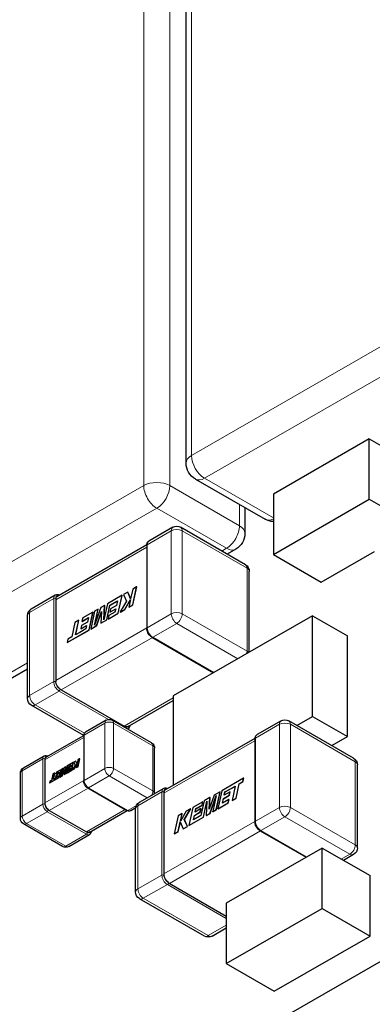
# Model space of a CAD drawing. Header units: millimetres. Extents: x 4 to 585, y 130 to 416.
# Tile 82 of 100: x 464.78 to 470.5, y 186.21 to 202.2. Entities that reach past the tile are written whole.
import ezdxf

# ---------------------------------------------------------------- set-up
doc = ezdxf.new("R2010")
doc.units = ezdxf.units.MM
doc.header["$LTSCALE"] = 0.75
doc.layers.add('Visible', color=7, linetype='Continuous', lineweight=25)
doc.layers.add('Visible Narrow', color=7, linetype='Continuous', lineweight=13)

msp = doc.modelspace()

# ---------------------------------------------------------------- linework, layer by layer
at = {"layer": 'Visible', "extrusion": (-0.707107, 0.407196, 0.578093)}
for p, q in [((457.114, 179.127, -9.635), (526.41, 219.032, 47.018)), ((467.478, 195.003, -4.397), (467.478, 216.423, -19.485)), ((470.45, 195.396, -2.788), (468.895, 194.5, -4.06)), ((470.45, 194.415, -2.097), (470.45, 195.396, -2.788)), ((470.45, 195.396, -2.788), (471.228, 194.948, -3.424)), ((467.628, 194.743, -4.397), (468.759, 194.092, -5.322)), ((468.895, 194.5, -4.06), (468.895, 193.519, -3.369)), ((468.895, 193.519, -3.369), (470.45, 194.415, -2.097)), ((470.45, 194.415, -2.097), (470.867, 194.175, -2.438)), ((468.433, 194.279, -6.22), (468.433, 193.863, -5.927)), ((467.263, 193.959, -4.632), (466.873, 193.734, -4.95)), ((468.441, 193.352, -5.493), (467.387, 193.959, -4.632)), ((465.38, 192.838, -6.184), (466.84, 193.679, -4.99)), ((466.84, 193.667, -4.892), (466.84, 192.318, -3.942)), ((468.283, 193.603, -5.927), (468.144, 193.523, -6.041)), ((468.895, 193.519, -3.369), (469.672, 193.071, -4.005)), ((469.672, 193.071, -4.005), (470.537, 193.569, -3.298)), ((468.504, 191.932, -4.569), (468.504, 193.244, -5.493)), ((464.964, 192.635, -6.511), (465.354, 192.86, -6.192)), ((466.437, 192.855, -4.835), (466.2, 192.718, -5.029)), ((466.374, 192.564, -4.707), (466.437, 192.855, -4.835)), ((466.375, 192.563, -4.708), (466.439, 192.854, -4.836)), ((466.439, 192.854, -4.836), (466.437, 192.855, -4.835)), ((466.529, 192.908, -4.76), (466.462, 192.869, -4.814)), ((466.462, 192.869, -4.814), (466.512, 192.759, -4.676)), ((466.531, 192.907, -4.761), (466.529, 192.908, -4.76)), ((466.577, 192.797, -4.623), (466.529, 192.908, -4.76)), ((466.578, 192.799, -4.627), (466.531, 192.907, -4.761)), ((466.612, 192.955, -4.692), (466.577, 192.797, -4.623)), ((466.611, 192.7, -4.513), (466.674, 192.992, -4.641)), ((466.674, 192.992, -4.641), (466.612, 192.955, -4.692)), ((466.612, 192.699, -4.514), (466.676, 192.991, -4.642)), ((466.676, 192.991, -4.642), (466.674, 192.992, -4.641)), ((465.361, 192.785, -6.106), (465.361, 191.472, -5.181)), ((466.154, 192.692, -5.066), (466.096, 192.658, -5.114)), ((466.2, 192.718, -5.029), (466.143, 192.459, -4.915)), ((466.143, 192.459, -4.915), (466.154, 192.692, -5.066)), ((466.145, 192.467, -4.922), (466.156, 192.691, -5.067)), ((466.156, 192.691, -5.067), (466.154, 192.692, -5.066)), ((466.189, 192.457, -4.858), (466.24, 192.693, -4.962)), ((466.19, 192.456, -4.859), (466.242, 192.692, -4.963)), ((466.24, 192.693, -4.962), (466.363, 192.764, -4.862)), ((466.242, 192.692, -4.963), (466.24, 192.693, -4.962)), ((466.242, 192.692, -4.963), (466.362, 192.762, -4.864)), ((466.347, 192.691, -4.83), (466.252, 192.637, -4.907)), ((466.363, 192.764, -4.862), (466.347, 192.691, -4.83)), ((466.512, 192.759, -4.676), (466.409, 192.584, -4.678)), ((466.481, 192.625, -4.619), (466.575, 192.788, -4.619)), ((466.483, 192.625, -4.62), (466.574, 192.783, -4.62)), ((466.575, 192.788, -4.619), (466.548, 192.664, -4.564)), ((466.548, 192.664, -4.564), (466.611, 192.7, -4.513)), ((466.55, 192.663, -4.566), (466.612, 192.699, -4.514)), ((466.612, 192.699, -4.514), (466.611, 192.7, -4.513)), ((464.902, 191.178, -5.56), (464.902, 192.527, -6.511)), ((465.965, 192.583, -5.22), (465.799, 192.487, -5.357)), ((465.902, 192.292, -5.093), (465.965, 192.583, -5.22)), ((465.903, 192.291, -5.094), (465.967, 192.583, -5.222)), ((465.992, 192.599, -5.199), (465.929, 192.307, -5.071)), ((465.967, 192.583, -5.222), (465.965, 192.583, -5.22)), ((466.096, 192.658, -5.114), (465.991, 192.37, -5.039)), ((465.991, 192.37, -5.039), (466.048, 192.631, -5.153)), ((466.048, 192.631, -5.153), (465.992, 192.599, -5.199)), ((465.995, 192.381, -5.045), (466.049, 192.63, -5.154)), ((466.025, 192.363, -4.992), (466.105, 192.591, -5.055)), ((466.027, 192.362, -4.993), (466.105, 192.585, -5.054)), ((466.049, 192.63, -5.154), (466.048, 192.631, -5.153)), ((466.105, 192.591, -5.055), (466.095, 192.403, -4.935)), ((466.211, 192.47, -4.84), (466.374, 192.564, -4.707)), ((466.223, 192.525, -4.864), (466.211, 192.47, -4.84)), ((466.212, 192.469, -4.841), (466.375, 192.563, -4.708)), ((466.323, 192.583, -4.782), (466.223, 192.525, -4.864)), ((466.241, 192.583, -4.883), (466.335, 192.637, -4.806)), ((466.252, 192.637, -4.907), (466.241, 192.583, -4.883)), ((466.242, 192.582, -4.885), (466.241, 192.583, -4.883)), ((466.242, 192.582, -4.885), (466.335, 192.636, -4.809)), ((466.335, 192.637, -4.806), (466.323, 192.583, -4.782)), ((466.375, 192.563, -4.708), (466.374, 192.564, -4.707)), ((466.409, 192.584, -4.678), (466.481, 192.625, -4.619)), ((466.41, 192.583, -4.68), (466.409, 192.584, -4.678)), ((466.41, 192.583, -4.68), (466.483, 192.625, -4.62)), ((466.483, 192.625, -4.62), (466.481, 192.625, -4.619)), ((466.55, 192.663, -4.566), (466.548, 192.664, -4.564)), ((469.532, 192.524, -2.408), (467.27, 191.221, -4.257)), ((469.532, 190.889, -1.256), (469.532, 192.524, -2.408)), ((469.532, 192.524, -2.408), (470.098, 192.199, -2.87)), ((465.672, 192.414, -5.461), (465.62, 192.179, -5.357)), ((465.734, 192.45, -5.409), (465.672, 192.414, -5.461)), ((465.683, 192.215, -5.306), (465.734, 192.45, -5.409)), ((465.685, 192.216, -5.308), (465.736, 192.45, -5.41)), ((465.736, 192.45, -5.41), (465.734, 192.45, -5.409)), ((465.769, 192.311, -5.269), (465.863, 192.366, -5.192)), ((465.78, 192.365, -5.293), (465.769, 192.311, -5.269)), ((465.875, 192.419, -5.216), (465.78, 192.365, -5.293)), ((465.787, 192.432, -5.332), (465.891, 192.492, -5.247)), ((465.799, 192.487, -5.357), (465.787, 192.432, -5.332)), ((465.788, 192.431, -5.333), (465.787, 192.432, -5.332)), ((465.788, 192.431, -5.333), (465.89, 192.49, -5.25)), ((465.863, 192.366, -5.192), (465.851, 192.311, -5.168)), ((465.891, 192.492, -5.247), (465.875, 192.419, -5.216)), ((466.095, 192.403, -4.935), (466.189, 192.457, -4.858)), ((466.096, 192.402, -4.936), (466.095, 192.403, -4.935)), ((466.096, 192.402, -4.936), (466.19, 192.456, -4.859)), ((466.19, 192.456, -4.859), (466.189, 192.457, -4.858)), ((466.212, 192.469, -4.841), (466.211, 192.47, -4.84)), ((465.548, 192.088, -5.382), (465.902, 192.292, -5.093)), ((465.549, 192.087, -5.383), (465.903, 192.291, -5.094)), ((465.75, 192.253, -5.251), (465.683, 192.215, -5.306)), ((465.851, 192.311, -5.168), (465.75, 192.253, -5.251)), ((465.77, 192.31, -5.27), (465.769, 192.311, -5.269)), ((465.77, 192.31, -5.27), (465.863, 192.364, -5.194)), ((465.903, 192.291, -5.094), (465.902, 192.292, -5.093)), ((465.929, 192.307, -5.071), (466.025, 192.363, -4.992)), ((465.93, 192.306, -5.072), (465.929, 192.307, -5.071)), ((465.93, 192.306, -5.072), (466.027, 192.362, -4.993)), ((466.027, 192.362, -4.993), (466.025, 192.363, -4.992)), ((465.56, 192.144, -5.407), (465.548, 192.088, -5.382)), ((465.549, 192.087, -5.383), (465.548, 192.088, -5.382)), ((465.62, 192.179, -5.357), (465.56, 192.144, -5.407)), ((466.923, 192.174, -3.942), (467.923, 191.598, -4.76)), ((470.098, 190.564, -1.718), (470.098, 192.199, -2.87)), ((464.902, 191.656, -8.691), (463.496, 190.847, -9.84)), ((465.449, 191.319, -5.182), (466.471, 190.73, -6.017)), ((466.526, 190.721, -6.095), (467.27, 191.149, -5.488)), ((467.27, 191.221, -4.257), (467.27, 189.773, -3.237)), ((465.816, 190.58, -6.256), (464.964, 191.07, -5.56)), ((466.18, 190.826, -4.843), (465.844, 190.632, -5.118)), ((466.916, 190.459, -5.363), (466.28, 190.826, -4.843)), ((469.019, 190.817, -0.27), (468.629, 190.593, -0.589)), ((470.197, 190.211, -1.132), (469.144, 190.817, -0.27)), ((469.275, 190.741, -1.466), (469.532, 190.889, -1.256)), ((469.532, 190.889, -1.256), (470.098, 190.564, -1.718)), ((466.526, 190.684, -6.109), (466.532, 190.688, -6.103)), ((465.2, 190.224, -5.658), (465.816, 190.579, -5.154)), ((465.816, 190.576, -5.074), (465.816, 189.84, -4.556)), ((467.136, 189.696, -1.823), (468.597, 190.537, -0.629)), ((468.596, 190.526, -0.531), (468.596, 189.177, 0.42)), ((469.841, 190.416, -1.928), (470.098, 190.564, -1.718)), ((466.966, 189.637, -4.845), (466.966, 190.372, -5.363)), ((464.837, 190.052, -5.942), (465.173, 190.246, -5.666)), ((465.185, 190.183, -5.595), (465.185, 189.483, -5.102)), ((465.646, 190.14, -4.995), (465.544, 190.081, -5.079)), ((465.619, 190.014, -4.94), (465.646, 190.14, -4.995)), ((465.62, 190.013, -4.941), (465.648, 190.139, -4.997)), ((465.648, 190.139, -4.997), (465.646, 190.14, -4.995)), ((465.686, 190.163, -4.963), (465.657, 190.146, -4.987)), ((465.657, 190.146, -4.987), (465.678, 190.099, -4.927)), ((465.687, 190.162, -4.964), (465.686, 190.163, -4.963)), ((465.707, 190.115, -4.904), (465.686, 190.163, -4.963)), ((465.707, 190.116, -4.908), (465.687, 190.162, -4.964)), ((465.722, 190.183, -4.934), (465.707, 190.115, -4.904)), ((465.721, 190.073, -4.857), (465.749, 190.199, -4.912)), ((465.749, 190.199, -4.912), (465.722, 190.183, -4.934)), ((465.723, 190.072, -4.858), (465.75, 190.198, -4.913)), ((465.75, 190.198, -4.913), (465.749, 190.199, -4.912)), ((465.365, 189.957, -5.21), (465.41, 189.983, -5.174)), ((465.371, 189.981, -5.221), (465.365, 189.957, -5.21)), ((465.367, 189.956, -5.212), (465.41, 189.981, -5.176)), ((465.443, 190.023, -5.162), (465.371, 189.981, -5.221)), ((465.41, 189.983, -5.174), (465.403, 189.952, -5.16)), ((465.415, 189.897, -5.107), (465.443, 190.023, -5.162)), ((465.417, 189.896, -5.108), (465.444, 190.022, -5.163)), ((465.454, 190.029, -5.153), (465.427, 189.903, -5.098)), ((465.444, 190.022, -5.163), (465.443, 190.023, -5.162)), ((465.499, 190.055, -5.116), (465.454, 189.93, -5.084)), ((465.478, 190.043, -5.133), (465.454, 190.029, -5.153)), ((465.454, 189.93, -5.084), (465.478, 190.043, -5.133)), ((465.458, 189.941, -5.09), (465.48, 190.042, -5.134)), ((465.468, 189.927, -5.063), (465.503, 190.026, -5.091)), ((465.47, 189.926, -5.065), (465.503, 190.02, -5.09)), ((465.48, 190.042, -5.134), (465.478, 190.043, -5.133)), ((465.503, 190.026, -5.091), (465.498, 189.945, -5.039)), ((465.498, 189.945, -5.039), (465.539, 189.968, -5.006)), ((465.524, 190.069, -5.095), (465.499, 190.055, -5.116)), ((465.5, 189.944, -5.04), (465.54, 189.967, -5.007)), ((465.544, 190.081, -5.079), (465.519, 189.969, -5.03)), ((465.519, 189.969, -5.03), (465.524, 190.069, -5.095)), ((465.521, 189.977, -5.037), (465.526, 190.069, -5.097)), ((465.526, 190.069, -5.097), (465.524, 190.069, -5.095)), ((465.539, 189.968, -5.006), (465.561, 190.07, -5.05)), ((465.54, 189.967, -5.007), (465.539, 189.968, -5.006)), ((465.54, 189.967, -5.007), (465.563, 190.069, -5.051)), ((465.549, 189.973, -4.998), (465.619, 190.014, -4.94)), ((465.554, 189.997, -5.008), (465.549, 189.973, -4.998)), ((465.55, 189.973, -4.999), (465.549, 189.973, -4.998)), ((465.55, 189.973, -4.999), (465.62, 190.013, -4.941)), ((465.597, 190.022, -4.973), (465.554, 189.997, -5.008)), ((465.561, 190.07, -5.05), (465.614, 190.1, -5.007)), ((465.563, 190.069, -5.051), (465.561, 190.07, -5.05)), ((465.561, 190.022, -5.017), (465.602, 190.046, -4.983)), ((465.566, 190.046, -5.027), (465.561, 190.022, -5.017)), ((465.563, 190.021, -5.018), (465.561, 190.022, -5.017)), ((465.563, 190.069, -5.051), (465.614, 190.098, -5.01)), ((465.563, 190.021, -5.018), (465.602, 190.044, -4.986)), ((465.607, 190.069, -4.993), (465.566, 190.046, -5.027)), ((465.602, 190.046, -4.983), (465.597, 190.022, -4.973)), ((465.614, 190.1, -5.007), (465.607, 190.069, -4.993)), ((465.62, 190.013, -4.941), (465.619, 190.014, -4.94)), ((465.678, 190.099, -4.927), (465.634, 190.023, -4.928)), ((465.634, 190.023, -4.928), (465.665, 190.041, -4.902)), ((465.635, 190.022, -4.929), (465.634, 190.023, -4.928)), ((465.635, 190.022, -4.929), (465.667, 190.04, -4.904)), ((465.665, 190.041, -4.902), (465.706, 190.111, -4.902)), ((465.667, 190.04, -4.904), (465.665, 190.041, -4.902)), ((465.667, 190.04, -4.904), (465.705, 190.106, -4.904)), ((465.706, 190.111, -4.902), (465.694, 190.057, -4.879)), ((465.694, 190.057, -4.879), (465.721, 190.073, -4.857)), ((465.696, 190.056, -4.88), (465.694, 190.057, -4.879)), ((465.696, 190.056, -4.88), (465.723, 190.072, -4.858)), ((465.723, 190.072, -4.858), (465.721, 190.073, -4.857)), ((470.26, 188.753, -0.182), (470.26, 190.102, -1.132)), ((464.787, 189.229, -5.423), (464.787, 189.965, -5.942)), ((465.262, 189.809, -5.232), (465.415, 189.897, -5.107)), ((465.267, 189.833, -5.243), (465.262, 189.809, -5.232)), ((465.264, 189.808, -5.233), (465.262, 189.809, -5.232)), ((465.264, 189.808, -5.233), (465.417, 189.896, -5.108)), ((465.294, 189.848, -5.221), (465.267, 189.833, -5.243)), ((465.316, 189.949, -5.266), (465.294, 189.848, -5.221)), ((465.343, 189.965, -5.244), (465.316, 189.949, -5.266)), ((465.321, 189.863, -5.199), (465.343, 189.965, -5.244)), ((465.35, 189.88, -5.175), (465.321, 189.863, -5.199)), ((465.323, 189.865, -5.201), (465.344, 189.964, -5.245)), ((465.344, 189.964, -5.245), (465.343, 189.965, -5.244)), ((465.393, 189.905, -5.14), (465.35, 189.88, -5.175)), ((465.358, 189.905, -5.183), (465.398, 189.928, -5.15)), ((465.363, 189.928, -5.193), (465.358, 189.905, -5.183)), ((465.359, 189.904, -5.184), (465.358, 189.905, -5.183)), ((465.359, 189.904, -5.184), (465.398, 189.927, -5.152)), ((465.403, 189.952, -5.16), (465.363, 189.928, -5.193)), ((465.367, 189.956, -5.212), (465.365, 189.957, -5.21)), ((465.398, 189.928, -5.15), (465.393, 189.905, -5.14)), ((465.417, 189.896, -5.108), (465.415, 189.897, -5.107)), ((465.427, 189.903, -5.098), (465.468, 189.927, -5.063)), ((465.428, 189.902, -5.099), (465.427, 189.903, -5.098)), ((465.428, 189.902, -5.099), (465.47, 189.926, -5.065)), ((465.47, 189.926, -5.065), (465.468, 189.927, -5.063)), ((465.5, 189.944, -5.04), (465.498, 189.945, -5.039)), ((468.412, 189.885, -0.327), (468.058, 189.681, -0.617)), ((468.339, 189.794, -0.352), (468.4, 189.829, -0.303)), ((468.341, 189.793, -0.353), (468.401, 189.828, -0.304)), ((468.4, 189.829, -0.303), (468.412, 189.885, -0.327)), ((468.401, 189.828, -0.304), (468.4, 189.829, -0.303)), ((468.401, 189.828, -0.304), (468.413, 189.884, -0.328)), ((468.413, 189.884, -0.328), (468.412, 189.885, -0.327)), ((465.881, 189.726, -4.556), (466.518, 189.36, -5.077)), ((466.721, 189.494, -2.149), (467.111, 189.718, -1.831)), ((468.031, 189.666, -0.638), (467.934, 189.61, -0.718)), ((467.968, 189.374, -0.511), (468.031, 189.666, -0.638)), ((467.969, 189.373, -0.512), (468.033, 189.665, -0.64)), ((468.058, 189.681, -0.617), (467.994, 189.389, -0.489)), ((468.033, 189.665, -0.64), (468.031, 189.666, -0.638)), ((468.191, 189.662, -0.44), (468.096, 189.607, -0.518)), ((468.096, 189.607, -0.518), (468.108, 189.661, -0.541)), ((468.098, 189.608, -0.52), (468.11, 189.661, -0.542)), ((468.108, 189.661, -0.541), (468.209, 189.719, -0.458)), ((468.11, 189.661, -0.542), (468.108, 189.661, -0.541)), ((468.11, 189.661, -0.542), (468.211, 189.719, -0.46)), ((468.179, 189.608, -0.416), (468.191, 189.662, -0.44)), ((468.181, 189.607, -0.418), (468.192, 189.661, -0.441)), ((468.192, 189.661, -0.441), (468.191, 189.662, -0.44)), ((468.209, 189.719, -0.458), (468.276, 189.758, -0.403)), ((468.211, 189.719, -0.46), (468.276, 189.756, -0.406)), ((468.276, 189.758, -0.403), (468.225, 189.522, -0.3)), ((468.288, 189.559, -0.249), (468.339, 189.794, -0.352)), ((468.289, 189.558, -0.25), (468.341, 189.793, -0.353)), ((468.341, 189.793, -0.353), (468.339, 189.794, -0.352)), ((467.117, 189.644, -1.745), (467.117, 188.331, -0.82)), ((467.749, 189.503, -0.869), (467.586, 189.409, -1.003)), ((467.771, 189.516, -0.851), (467.719, 189.28, -0.748)), ((467.737, 189.448, -0.845), (467.749, 189.503, -0.869)), ((467.738, 189.447, -0.846), (467.75, 189.502, -0.871)), ((467.75, 189.502, -0.871), (467.749, 189.503, -0.869)), ((467.76, 189.254, -0.681), (467.816, 189.514, -0.794)), ((467.761, 189.254, -0.682), (467.816, 189.505, -0.792)), ((467.865, 189.57, -0.775), (467.771, 189.516, -0.851)), ((467.816, 189.514, -0.794), (467.805, 189.281, -0.643)), ((467.934, 189.61, -0.718), (467.854, 189.381, -0.655)), ((467.854, 189.381, -0.655), (467.865, 189.57, -0.775)), ((467.856, 189.386, -0.66), (467.866, 189.569, -0.776)), ((467.864, 189.314, -0.595), (467.968, 189.603, -0.671)), ((467.866, 189.569, -0.776), (467.865, 189.57, -0.775)), ((467.866, 189.314, -0.596), (467.966, 189.591, -0.669)), ((467.968, 189.603, -0.671), (467.912, 189.342, -0.556)), ((468.069, 189.481, -0.462), (468.085, 189.553, -0.494)), ((468.173, 189.541, -0.377), (468.069, 189.481, -0.462)), ((468.071, 189.482, -0.464), (468.086, 189.552, -0.495)), ((468.085, 189.553, -0.494), (468.179, 189.608, -0.416)), ((468.086, 189.552, -0.495), (468.085, 189.553, -0.494)), ((468.086, 189.552, -0.495), (468.181, 189.607, -0.418)), ((468.161, 189.485, -0.353), (468.173, 189.541, -0.377)), ((468.162, 189.484, -0.354), (468.174, 189.54, -0.378)), ((468.174, 189.54, -0.378), (468.173, 189.541, -0.377)), ((468.181, 189.607, -0.418), (468.179, 189.608, -0.416)), ((468.225, 189.522, -0.3), (468.288, 189.559, -0.249)), ((468.227, 189.522, -0.301), (468.225, 189.522, -0.3)), ((468.227, 189.522, -0.301), (468.289, 189.558, -0.25)), ((468.289, 189.558, -0.25), (468.288, 189.559, -0.249)), ((465.256, 189.36, -5.102), (465.861, 189.012, -5.597)), ((465.904, 189.004, -5.66), (466.52, 189.359, -5.156)), ((466.659, 189.402, -5.055), (466.58, 189.356, -5.12)), ((466.658, 188.037, -1.199), (466.658, 189.386, -2.149)), ((467.478, 189.347, -1.09), (467.385, 189.185, -1.09)), ((467.448, 189.213, -1.033), (467.551, 189.389, -1.031)), ((467.449, 189.212, -1.034), (467.552, 189.388, -1.032)), ((467.551, 189.389, -1.031), (467.478, 189.347, -1.09)), ((467.586, 189.409, -1.003), (467.522, 189.118, -0.875)), ((467.552, 189.388, -1.032), (467.551, 189.389, -1.031)), ((467.613, 189.281, -0.88), (467.707, 189.336, -0.802)), ((467.614, 189.281, -0.881), (467.709, 189.335, -0.804)), ((467.624, 189.335, -0.903), (467.636, 189.39, -0.927)), ((467.719, 189.39, -0.826), (467.624, 189.335, -0.903)), ((467.626, 189.336, -0.905), (467.638, 189.389, -0.928)), ((467.636, 189.39, -0.927), (467.737, 189.448, -0.845)), ((467.638, 189.389, -0.928), (467.636, 189.39, -0.927)), ((467.638, 189.389, -0.928), (467.738, 189.447, -0.846)), ((467.707, 189.336, -0.802), (467.719, 189.39, -0.826)), ((467.709, 189.335, -0.804), (467.707, 189.336, -0.802)), ((467.709, 189.335, -0.804), (467.72, 189.389, -0.827)), ((467.72, 189.389, -0.827), (467.719, 189.39, -0.826)), ((467.738, 189.447, -0.846), (467.737, 189.448, -0.845)), ((467.912, 189.342, -0.556), (467.968, 189.374, -0.511)), ((467.913, 189.341, -0.558), (467.912, 189.342, -0.556)), ((467.913, 189.341, -0.558), (467.969, 189.373, -0.512)), ((467.969, 189.373, -0.512), (467.968, 189.374, -0.511)), ((467.994, 189.389, -0.489), (468.161, 189.485, -0.353)), ((467.996, 189.389, -0.49), (467.994, 189.389, -0.489)), ((467.996, 189.389, -0.49), (468.162, 189.484, -0.354)), ((468.162, 189.484, -0.354), (468.161, 189.485, -0.353)), ((467.349, 189.273, -1.196), (467.285, 188.981, -1.069)), ((467.348, 189.017, -1.017), (467.382, 189.176, -1.087)), ((467.412, 189.309, -1.145), (467.349, 189.273, -1.196)), ((467.35, 189.016, -1.018), (467.384, 189.173, -1.087)), ((467.382, 189.176, -1.087), (467.431, 189.065, -0.95)), ((467.385, 189.185, -1.09), (467.412, 189.309, -1.145)), ((467.387, 189.189, -1.094), (467.413, 189.308, -1.146)), ((467.413, 189.308, -1.146), (467.412, 189.309, -1.145)), ((467.449, 189.212, -1.034), (467.448, 189.213, -1.033)), ((467.498, 189.103, -0.895), (467.448, 189.213, -1.033)), ((467.499, 189.103, -0.896), (467.449, 189.212, -1.034)), ((467.522, 189.118, -0.875), (467.76, 189.254, -0.681)), ((467.524, 189.117, -0.876), (467.761, 189.254, -0.682)), ((467.597, 189.209, -0.848), (467.613, 189.281, -0.88)), ((467.719, 189.28, -0.748), (467.597, 189.209, -0.848)), ((467.599, 189.21, -0.85), (467.614, 189.281, -0.881)), ((467.614, 189.281, -0.881), (467.613, 189.281, -0.88)), ((467.761, 189.254, -0.682), (467.76, 189.254, -0.681)), ((467.805, 189.281, -0.643), (467.864, 189.314, -0.595)), ((467.807, 189.28, -0.645), (467.805, 189.281, -0.643)), ((467.807, 189.28, -0.645), (467.866, 189.314, -0.596)), ((467.866, 189.314, -0.596), (467.864, 189.314, -0.595)), ((465.473, 188.776, -5.944), (464.837, 189.143, -5.423)), ((467.285, 188.981, -1.069), (467.348, 189.017, -1.017)), ((467.287, 188.98, -1.07), (467.35, 189.016, -1.018)), ((467.35, 189.016, -1.018), (467.348, 189.017, -1.017)), ((467.431, 189.065, -0.95), (467.498, 189.103, -0.895)), ((467.432, 189.064, -0.951), (467.431, 189.065, -0.95)), ((467.432, 189.064, -0.951), (467.499, 189.103, -0.896)), ((467.499, 189.103, -0.896), (467.498, 189.103, -0.895)), ((467.524, 189.117, -0.876), (467.522, 189.118, -0.875)), ((468.68, 189.032, 0.419), (469.427, 188.602, -0.192)), ((465.573, 188.776, -5.944), (465.909, 188.97, -5.668)), ((467.287, 188.98, -1.07), (467.285, 188.981, -1.069)), ((469.685, 188.75, 0.957), (468.129, 187.855, -0.315)), ((469.685, 187.769, 1.648), (469.685, 188.75, 0.957)), ((469.685, 188.75, 0.957), (470.463, 188.302, 0.321)), ((470.197, 188.645, -0.182), (470.033, 188.55, -0.316)), ((470.463, 187.321, 1.012), (470.463, 188.302, 0.321)), ((467.205, 188.178, -0.82), (468.129, 187.645, -1.575)), ((467.775, 187.322, -2.06), (466.721, 187.928, -1.199)), ((468.129, 187.855, -0.315), (468.129, 186.873, 0.376)), ((468.129, 186.873, 0.376), (469.685, 187.769, 1.648)), ((469.685, 187.769, 1.648), (470.463, 187.321, 1.012)), ((467.899, 187.322, -2.06), (468.129, 187.454, -1.872)), ((468.907, 186.426, -0.26), (470.463, 187.321, 1.012)), ((468.129, 186.873, 0.376), (468.907, 186.426, -0.26))]:
    msp.add_line(p, q, dxfattribs=at)
at = {"layer": 'Visible', "extrusion": (1.9e-15, 3.7e-15, -1)}
msp.add_arc((-467.778, 195.003, 4.397), 0.3, 299.936, 0, dxfattribs=at)
at = {"layer": 'Visible', "extrusion": (9.1e-15, -1.57e-14, -1)}
msp.add_arc((-467.325, 193.851, 4.632), 0.125, 60.064, 119.936, dxfattribs=at)
at = {"layer": 'Visible', "extrusion": (-2e-16, 1.9e-15, -1)}
msp.add_arc((-468.909, 194.352, 5.322), 0.3, 272.7506, 299.936, dxfattribs=at)
at = {"layer": 'Visible', "extrusion": (-3.9e-15, 2e-16, -1)}
msp.add_arc((-468.133, 193.863, 5.927), 0.3, 180, 240.064, dxfattribs=at)
at = {"layer": 'Visible', "extrusion": (-7.8e-15, -1.31e-14, -1)}
msp.add_arc((-468.379, 193.244, 5.493), 0.125, 119.936, 180, dxfattribs=at)
at = {"layer": 'Visible', "extrusion": (-0.707107, -0.407196, -0.578093)}
for centre, radius, start, end in [((65.254, -293.817, -404.031), 0.125, 145.1533, 186.6001), ((65.254, -293.817, -404.031), 0.125, 145.0261, 145.1533), ((66.391, -292.683, -404.031), 0.125, 55.1533, 124.6252), ((66.391, -292.683, -404.031), 0.125, 124.6252, 124.7523), ((67.412, -293.708, -404.031), 0.125, 353.3999, 34.6252), ((67.412, -293.708, -404.031), 0.125, 34.6252, 34.7523), ((67.404, -292.543, -403.143), 0.1, 146.3675, 187.3801), ((68.853, -290.232, -406.515), 0.125, 145.1533, 186.6001), ((68.853, -290.232, -406.515), 0.125, 145.0261, 145.1533), ((68.01, -291.939, -403.143), 0.1, 56.3675, 123.4109), ((68.614, -292.545, -403.143), 0.1, 352.6199, 33.4109), ((69.99, -289.098, -406.515), 0.125, 55.1533, 124.6252), ((69.99, -289.098, -406.515), 0.125, 124.6252, 124.7523)]:
    msp.add_arc(centre, radius, start, end, dxfattribs=at)
at = {"layer": 'Visible', "extrusion": (2.95e-14, 1e-16, -1)}
msp.add_arc((-465.027, 192.527, 6.511), 0.125, 0, 60.064, dxfattribs=at)
at = {"layer": 'Visible', "extrusion": (-2.8e-15, -4.3e-15, -1)}
msp.add_arc((-465.027, 191.178, 5.56), 0.125, 299.936, 0, dxfattribs=at)
at = {"layer": 'Visible', "extrusion": (-1.9e-15, 3.2e-15, -1)}
for centre, start, end in [((-466.23, 190.739, 4.843), 60.064, 119.936), ((-465.523, 188.863, 5.944), 240.064, 299.936)]:
    msp.add_arc(centre, 0.1, start, end, dxfattribs=at)
at = {"layer": 'Visible', "extrusion": (1e-16, -2e-16, -1)}
msp.add_arc((-469.081, 190.709, 0.27), 0.125, 60.064, 119.936, dxfattribs=at)
at = {"layer": 'Visible', "extrusion": (1.6e-15, 2.9e-15, -1)}
msp.add_arc((-466.866, 190.372, 5.363), 0.1, 119.936, 180, dxfattribs=at)
at = {"layer": 'Visible', "extrusion": (-4.9e-15, -8.6e-15, -1)}
msp.add_arc((-470.135, 190.102, 1.132), 0.125, 119.936, 180, dxfattribs=at)
at = {"layer": 'Visible', "extrusion": (8.4e-15, 1e-16, -1)}
msp.add_arc((-464.887, 189.965, 5.942), 0.1, 0, 60.064, dxfattribs=at)
at = {"layer": 'Visible', "extrusion": (-3.1e-15, 1e-16, -1)}
msp.add_arc((-466.783, 189.386, 2.149), 0.125, 360, 60.064, dxfattribs=at)
at = {"layer": 'Visible', "extrusion": (5.2e-15, 1e-16, -1)}
msp.add_arc((-466.866, 189.637, 4.845), 0.1, 180, 180.8154, dxfattribs=at)
at = {"layer": 'Visible', "extrusion": (3.1e-15, 5.8e-15, -1)}
msp.add_arc((-464.887, 189.229, 5.423), 0.1, 299.936, 0, dxfattribs=at)
at = {"layer": 'Visible', "extrusion": (-1.8e-15, 3e-16, -1)}
msp.add_arc((-470.135, 188.753, 0.182), 0.125, 180, 240.064, dxfattribs=at)
at = {"layer": 'Visible', "extrusion": (-2.6e-15, -3.9e-15, -1)}
msp.add_arc((-466.783, 188.037, 1.199), 0.125, 299.936, 360, dxfattribs=at)
at = {"layer": 'Visible', "extrusion": (6e-16, -1.4e-15, -1)}
msp.add_arc((-467.837, 187.43, 2.06), 0.125, 240.064, 299.936, dxfattribs=at)
at = {"layer": 'Visible'}
for points, knots in [([(466.84, 193.667, -4.892), (466.84, 193.68, -4.899), (466.842, 193.691, -4.907), (466.85, 193.712, -4.924), (466.856, 193.721, -4.932), (466.866, 193.73, -4.944), (466.87, 193.733, -4.947), (466.873, 193.734, -4.95)], [0, 0, 0, 0, 0.002102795, 0.002102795, 0.004111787, 0.004111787, 0.004876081, 0.004876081, 0.004876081, 0.004876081]), ([(465.354, 192.86, -6.192), (465.361, 192.864, -6.199), (465.369, 192.867, -6.206), (465.386, 192.868, -6.219), (465.394, 192.868, -6.226), (465.408, 192.864, -6.236), (465.413, 192.862, -6.24), (465.418, 192.86, -6.244)], [0, 0, 0, 0, 0.001600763, 0.001600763, 0.003183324, 0.003183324, 0.004202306, 0.004202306, 0.004202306, 0.004202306]), ([(466.923, 192.174, -3.942), (466.913, 192.18, -3.935), (466.902, 192.188, -3.929), (466.884, 192.207, -3.921), (466.875, 192.218, -3.919), (466.861, 192.241, -3.917), (466.855, 192.253, -3.918), (466.846, 192.278, -3.924), (466.842, 192.29, -3.928), (466.84, 192.308, -3.936), (466.84, 192.313, -3.939), (466.84, 192.318, -3.942)], [0, 0, 0, 0, 0.002125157, 0.002125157, 0.004175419, 0.004175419, 0.006175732, 0.006175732, 0.008165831, 0.008165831, 0.009077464, 0.009077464, 0.009077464, 0.009077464]), ([(465.816, 190.576, -5.074), (465.816, 190.586, -5.08), (465.817, 190.596, -5.086), (465.824, 190.612, -5.098), (465.829, 190.62, -5.105), (465.838, 190.628, -5.113), (465.841, 190.63, -5.116), (465.844, 190.632, -5.118)], [0, 0, 0, 0, 0.001686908, 0.001686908, 0.003285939, 0.003285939, 0.003920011, 0.003920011, 0.003920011, 0.003920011]), ([(466.565, 190.743, -6.155), (466.564, 190.735, -6.15), (466.562, 190.727, -6.144), (466.556, 190.71, -6.13), (466.55, 190.701, -6.122), (466.539, 190.692, -6.11), (466.536, 190.689, -6.107), (466.532, 190.688, -6.103)], [0.000678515, 0.000678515, 0.000678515, 0.000678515, 0.002102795, 0.002102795, 0.004111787, 0.004111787, 0.004876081, 0.004876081, 0.004876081, 0.004876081]), ([(468.596, 190.526, -0.531), (468.596, 190.538, -0.537), (468.598, 190.55, -0.546), (468.606, 190.57, -0.562), (468.612, 190.579, -0.571), (468.623, 190.589, -0.582), (468.626, 190.591, -0.586), (468.629, 190.593, -0.589)], [0, 0, 0, 0, 0.002102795, 0.002102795, 0.004111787, 0.004111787, 0.004876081, 0.004876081, 0.004876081, 0.004876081]), ([(465.173, 190.246, -5.666), (465.179, 190.249, -5.671), (465.186, 190.251, -5.676), (465.199, 190.253, -5.686), (465.206, 190.252, -5.691), (465.219, 190.249, -5.7), (465.226, 190.247, -5.705), (465.233, 190.243, -5.709)], [0, 0, 0, 0, 0.00125621, 0.00125621, 0.002482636, 0.002482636, 0.003762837, 0.003762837, 0.003762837, 0.003762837]), ([(465.881, 189.726, -4.556), (465.873, 189.731, -4.551), (465.864, 189.738, -4.546), (465.849, 189.754, -4.54), (465.842, 189.763, -4.538), (465.831, 189.781, -4.538), (465.826, 189.791, -4.539), (465.819, 189.811, -4.543), (465.817, 189.821, -4.547), (465.816, 189.834, -4.553), (465.816, 189.837, -4.554), (465.816, 189.84, -4.556)], [0, 0, 0, 0, 0.001720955, 0.001720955, 0.00337116, 0.00337116, 0.004974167, 0.004974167, 0.006569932, 0.006569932, 0.007124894, 0.007124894, 0.007124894, 0.007124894]), ([(467.111, 189.718, -1.831), (467.118, 189.722, -1.837), (467.126, 189.725, -1.844), (467.142, 189.727, -1.858), (467.151, 189.726, -1.864), (467.164, 189.723, -1.875), (467.17, 189.721, -1.878), (467.175, 189.718, -1.882)], [0, 0, 0, 0, 0.001600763, 0.001600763, 0.003183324, 0.003183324, 0.004202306, 0.004202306, 0.004202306, 0.004202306]), ([(466.58, 189.356, -5.12), (466.574, 189.353, -5.115), (466.567, 189.351, -5.11), (466.554, 189.349, -5.101), (466.547, 189.349, -5.096), (466.533, 189.353, -5.086), (466.525, 189.356, -5.081), (466.518, 189.36, -5.077)], [0, 0, 0, 0, 0.00125621, 0.00125621, 0.002482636, 0.002482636, 0.003906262, 0.003906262, 0.003906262, 0.003906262]), ([(468.68, 189.032, 0.419), (468.669, 189.038, 0.426), (468.659, 189.047, 0.432), (468.64, 189.066, 0.44), (468.632, 189.077, 0.443), (468.617, 189.099, 0.444), (468.611, 189.112, 0.443), (468.602, 189.136, 0.438), (468.599, 189.149, 0.433), (468.597, 189.166, 0.425), (468.596, 189.171, 0.423), (468.596, 189.177, 0.42)], [0, 0, 0, 0, 0.002125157, 0.002125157, 0.004175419, 0.004175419, 0.006175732, 0.006175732, 0.008165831, 0.008165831, 0.009077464, 0.009077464, 0.009077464, 0.009077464]), ([(465.937, 189.023, -5.711), (465.937, 189.014, -5.706), (465.935, 189.005, -5.7), (465.929, 188.989, -5.688), (465.924, 188.982, -5.682), (465.915, 188.974, -5.673), (465.912, 188.972, -5.671), (465.909, 188.97, -5.668)], [0.000161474, 0.000161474, 0.000161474, 0.000161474, 0.001686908, 0.001686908, 0.003285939, 0.003285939, 0.003920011, 0.003920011, 0.003920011, 0.003920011])]:
    msp.add_open_spline(points, degree=3, knots=knots, dxfattribs=at)
for points in [[(465.362, 192.802, -6.12), (465.361, 192.797, -6.115), (465.361, 192.791, -6.11), (465.361, 192.785, -6.106)], [(465.361, 191.472, -5.181), (465.361, 191.467, -5.177), (465.361, 191.46, -5.173), (465.362, 191.453, -5.17)], [(465.433, 191.33, -5.17), (465.439, 191.326, -5.173), (465.444, 191.322, -5.177), (465.449, 191.319, -5.182)], [(466.471, 190.73, -6.017), (466.476, 190.727, -6.021), (466.482, 190.725, -6.026), (466.487, 190.723, -6.031)], [(465.186, 190.198, -5.607), (465.186, 190.193, -5.603), (465.185, 190.188, -5.598), (465.185, 190.183, -5.595)], [(467.119, 189.661, -1.758), (467.118, 189.655, -1.753), (467.117, 189.649, -1.749), (467.117, 189.644, -1.745)], [(465.185, 189.483, -5.102), (465.185, 189.478, -5.098), (465.186, 189.472, -5.095), (465.186, 189.466, -5.092)], [(465.242, 189.37, -5.092), (465.246, 189.366, -5.095), (465.251, 189.363, -5.098), (465.256, 189.36, -5.102)], [(465.861, 189.012, -5.597), (465.865, 189.009, -5.601), (465.87, 189.007, -5.605), (465.875, 189.005, -5.61)], [(467.117, 188.331, -0.82), (467.117, 188.325, -0.816), (467.118, 188.319, -0.812), (467.119, 188.312, -0.808)], [(467.19, 188.188, -0.808), (467.195, 188.184, -0.812), (467.201, 188.18, -0.816), (467.205, 188.178, -0.82)]]:
    msp.add_open_spline(points, degree=3, dxfattribs=at)
at = {"layer": 'Visible Narrow', "extrusion": (-0.707107, 0.407196, 0.578093)}
for p, q in [((467.565, 195.125, -4.224), (467.565, 216.545, -19.311)), ((466.79, 216.057, -19.916), (466.79, 194.637, -4.829)), ((467.214, 194.637, -4.829), (467.214, 216.057, -19.916)), ((477.889, 201.07, 4.217), (467.565, 195.125, -4.224)), ((467.778, 194.758, -4.224), (478.101, 200.703, 4.216)), ((466.79, 194.637, -4.829), (456.466, 188.692, -13.269)), ((468.345, 193.985, -5.754), (467.214, 194.637, -4.829)), ((468.895, 194.115, -5.137), (467.778, 194.758, -4.224)), ((468.345, 194.33, -5.996), (468.345, 193.985, -5.754)), ((456.678, 188.324, -13.269), (467.002, 194.269, -4.829)), ((467.002, 194.269, -4.829), (468.133, 193.618, -5.754)), ((467.237, 193.901, -4.56), (466.847, 193.677, -4.878)), ((467.237, 192.552, -3.609), (467.237, 193.901, -4.56)), ((468.467, 193.295, -5.421), (467.413, 193.901, -4.56)), ((467.413, 193.901, -4.56), (467.413, 192.552, -3.609)), ((466.847, 193.677, -4.878), (466.847, 192.328, -3.928)), ((466.84, 193.635, -4.895), (465.361, 192.784, -6.105)), ((468.133, 193.618, -5.754), (468.056, 193.574, -5.817)), ((468.467, 191.946, -4.471), (468.467, 193.295, -5.421)), ((465.328, 192.802, -6.12), (464.938, 192.578, -6.438)), ((465.328, 191.453, -5.17), (465.328, 192.802, -6.12)), ((464.938, 192.578, -6.438), (464.938, 191.229, -5.488)), ((466.847, 192.328, -3.928), (467.237, 192.552, -3.609)), ((467.413, 192.552, -3.609), (468.467, 191.946, -4.471)), ((467.325, 192.399, -3.61), (466.935, 192.175, -3.928)), ((468.32, 191.826, -4.423), (467.325, 192.399, -3.61)), ((465.361, 191.474, -5.182), (466.84, 192.326, -3.973)), ((466.93, 192.17, -3.973), (465.45, 191.318, -5.183)), ((466.935, 192.175, -3.928), (467.93, 191.602, -4.742)), ((464.902, 191.757, -8.396), (462.718, 190.5, -10.181)), ((464.938, 191.229, -5.488), (465.328, 191.453, -5.17)), ((465.416, 191.3, -5.17), (465.027, 191.076, -5.489)), ((466.219, 190.838, -5.826), (465.416, 191.3, -5.17)), ((466.47, 190.731, -6.016), (467.27, 191.192, -5.363)), ((465.027, 191.076, -5.489), (465.826, 190.616, -6.142)), ((466.159, 190.78, -4.785), (465.823, 190.586, -5.061)), ((466.159, 190.044, -4.267), (466.159, 190.78, -4.785)), ((466.937, 190.413, -5.306), (466.301, 190.78, -4.785)), ((466.301, 190.78, -4.785), (466.301, 190.044, -4.267)), ((468.993, 190.76, -0.198), (468.603, 190.535, -0.517)), ((468.993, 189.411, 0.752), (468.993, 190.76, -0.198)), ((470.223, 190.153, -1.06), (469.17, 190.76, -0.198)), ((469.17, 190.76, -0.198), (469.17, 189.411, 0.752)), ((465.816, 190.544, -5.078), (465.185, 190.181, -5.594)), ((465.823, 190.586, -5.061), (465.823, 189.85, -4.542)), ((468.596, 190.494, -0.534), (467.117, 189.642, -1.744)), ((468.603, 190.535, -0.517), (468.603, 189.187, 0.433)), ((466.937, 189.677, -4.787), (466.937, 190.413, -5.306)), ((465.152, 190.2, -5.609), (464.816, 190.006, -5.884)), ((465.152, 189.464, -5.09), (465.152, 190.2, -5.609)), ((465.186, 190.2, -5.609), (465.186, 190.198, -5.607)), ((470.223, 188.804, -0.109), (470.223, 190.153, -1.06)), ((464.816, 190.006, -5.884), (464.816, 189.27, -5.365)), ((465.823, 189.85, -4.542), (466.159, 190.044, -4.267)), ((466.301, 190.044, -4.267), (466.937, 189.677, -4.787)), ((465.185, 189.484, -5.103), (465.816, 189.848, -4.587)), ((466.23, 189.921, -4.267), (465.893, 189.728, -4.542)), ((466.847, 189.566, -4.771), (466.23, 189.921, -4.267)), ((465.888, 189.723, -4.588), (465.257, 189.359, -5.103)), ((465.893, 189.728, -4.542), (466.53, 189.361, -5.063)), ((467.085, 189.661, -1.758), (466.695, 189.436, -2.077)), ((467.085, 188.312, -0.808), (467.085, 189.661, -1.758)), ((468.211, 189.719, -0.46), (468.209, 189.719, -0.458)), ((464.816, 189.27, -5.365), (465.152, 189.464, -5.09)), ((465.223, 189.341, -5.091), (464.887, 189.148, -5.366)), ((465.186, 189.466, -5.092), (465.186, 189.464, -5.09)), ((465.859, 188.975, -5.611), (465.223, 189.341, -5.091)), ((465.24, 189.371, -5.09), (465.242, 189.37, -5.092)), ((465.859, 189.013, -5.596), (466.49, 189.376, -5.08)), ((466.53, 189.361, -5.063), (466.672, 189.443, -4.946)), ((466.695, 189.436, -2.077), (466.695, 188.087, -1.127)), ((468.603, 189.187, 0.433), (468.993, 189.411, 0.752)), ((469.17, 189.411, 0.752), (470.223, 188.804, -0.109)), ((467.117, 188.332, -0.821), (468.596, 189.184, 0.388)), ((469.081, 189.258, 0.752), (468.692, 189.033, 0.433)), ((470.135, 188.651, -0.11), (469.081, 189.258, 0.752)), ((464.887, 189.148, -5.366), (465.523, 188.781, -5.886)), ((468.686, 189.029, 0.388), (467.207, 188.177, -0.821)), ((468.692, 189.033, 0.433), (469.434, 188.606, -0.174)), ((465.523, 188.781, -5.886), (465.859, 188.975, -5.611)), ((465.875, 189.005, -5.61), (465.876, 189.004, -5.611)), ((469.996, 188.571, -0.223), (470.135, 188.651, -0.11)), ((466.695, 188.087, -1.127), (467.085, 188.312, -0.808)), ((467.173, 188.159, -0.809), (466.783, 187.934, -1.127)), ((468.129, 187.608, -1.59), (467.173, 188.159, -0.809)), ((466.783, 187.934, -1.127), (467.837, 187.328, -1.988)), ((467.837, 187.328, -1.988), (468.129, 187.496, -1.749))]:
    msp.add_line(p, q, dxfattribs=at)
at = {"layer": 'Visible Narrow', "extrusion": (4e-16, -0.817547, 0.575862)}
for centre, start, end in [((467.778, 108.7, -161.956), 135, 180), ((467.002, 107.924, -161.905), 45, 135), ((468.133, 106.793, -161.905), 0, 45)]:
    msp.add_arc(centre, 0.3, start, end, dxfattribs=at)
at = {"layer": 'Visible Narrow', "extrusion": (-0.707107, -0.407196, -0.578093)}
for centre, radius, start, end in [((64.45, -294.184, -407.631), 0.3, 44.8892, 134.8892), ((65.223, -293.817, -404.007), 0.125, 134.8892, 180), ((65.223, -293.817, -403.456), 0.125, 134.8892, 180), ((66.392, -292.652, -404.007), 0.125, 44.8892, 134.8892), ((66.392, -292.652, -403.456), 0.125, 44.8892, 134.8892), ((67.443, -293.708, -404.007), 0.125, 0, 6.2206), ((67.373, -292.543, -403.119), 0.1, 134.8892, 180), ((67.373, -292.543, -402.643), 0.1, 134.8892, 180), ((68.822, -290.232, -406.491), 0.125, 134.8892, 180), ((68.822, -290.232, -405.94), 0.125, 134.8892, 180), ((68.01, -291.908, -403.119), 0.1, 44.8892, 134.8892), ((68.01, -291.908, -402.643), 0.1, 44.8892, 134.8892), ((68.645, -292.545, -403.119), 0.1, 0, 44.8892), ((69.991, -289.067, -406.491), 0.125, 44.8892, 134.8892), ((69.991, -289.067, -405.94), 0.125, 44.8892, 134.8892)]:
    msp.add_arc(centre, radius, start, end, dxfattribs=at)
at = {"layer": 'Visible Narrow', "extrusion": (0.707107, 0.407196, 0.578093)}
for centre, radius, start, end in [((-64.486, -294.148, 406.534), 0.3, 45.1108, 135.1108), ((-65.223, -293.817, 406.706), 0.125, 360, 45.1108), ((-65.223, -293.817, 406.155), 0.125, 360, 45.1108), ((-65.615, -295.282, 406.534), 0.3, 135.1108, 180), ((-65.223, -293.817, 404.031), 0.101, 337.128, 44.9559), ((-66.392, -292.652, 406.706), 0.125, 45.1108, 135.1108), ((-66.392, -292.652, 406.155), 0.125, 45.1108, 135.1108), ((-66.392, -292.652, 404.031), 0.101, 45.2657, 134.9559), ((-67.373, -292.543, 404.543), 0.1, 360, 45.1108), ((-68.822, -290.232, 409.19), 0.125, 360, 45.1108), ((-67.373, -292.543, 404.067), 0.1, 360, 45.1108), ((-67.443, -293.708, 404.031), 0.101, 135.2657, 202.872), ((-68.822, -290.232, 408.639), 0.125, 360, 45.1108), ((-67.373, -292.543, 403.143), 0.076, 333.5743, 45.1108), ((-68.01, -291.908, 404.543), 0.1, 45.1108, 135.1108), ((-68.01, -291.908, 404.067), 0.1, 45.1108, 135.1108), ((-68.822, -290.232, 406.515), 0.101, 337.128, 44.9559), ((-68.01, -291.908, 403.143), 0.076, 45.1108, 135.1108), ((-68.645, -292.545, 404.067), 0.1, 135.1108, 180), ((-69.991, -289.067, 409.19), 0.125, 45.1108, 135.1108), ((-69.991, -289.067, 408.639), 0.125, 45.1108, 135.1108), ((-68.645, -292.545, 403.143), 0.076, 135.1108, 206.4257), ((-68.645, -292.545, 402.643), 0.1, 135.1108, 180), ((-71.042, -290.123, 409.19), 0.125, 135.1108, 180), ((-69.991, -289.067, 406.515), 0.101, 45.2657, 134.9559), ((-71.042, -290.123, 405.94), 0.125, 135.1108, 180)]:
    msp.add_arc(centre, radius, start, end, dxfattribs=at)
at = {"layer": 'Visible Narrow', "extrusion": (-0.707107, 0.407196, 0.578093)}
for centre, radius, start, end in [((-401.612, 173.755, -253.906), 0.3, 44.8892, 134.8892), ((-402.422, 174.497, -253.906), 0.3, 360, 44.8892), ((-398.053, 173.735, -254.191), 0.024, 44.8892, 134.814), ((-396.928, 174.939, -254.806), 0.024, 360, 44.8892), ((-396.259, 174.268, -254.806), 0.024, 44.8892, 134.8892), ((-396.928, 174.939, -255.706), 0.024, 0, 44.8892), ((-396.259, 174.268, -255.706), 0.024, 44.8892, 134.8892), ((-396.207, 179.08, -254.191), 0.024, 44.8892, 134.814)]:
    msp.add_arc(centre, radius, start, end, dxfattribs=at)
at = {"layer": 'Visible Narrow', "extrusion": (0.707107, -0.407196, -0.578093)}
for centre, radius, start, end in [((401.612, 173.755, 255.506), 0.3, 45.1108, 135.1108), ((402.422, 174.497, 255.506), 0.3, 139.0023, 180), ((401.198, 174.411, 254.191), 0.125, 360, 45.1108), ((401.198, 174.411, 255.681), 0.125, 360, 45.1108), ((400.029, 175.575, 254.191), 0.125, 45.1108, 135.1108), ((399.568, 175.256, 254.191), 0.024, 135.1108, 180), ((400.029, 175.575, 255.681), 0.125, 45.1108, 65.0386), ((397.735, 173.273, 254.191), 0.125, 135.1108, 180), ((397.955, 174.588, 254.806), 0.1, 360, 45.1108), ((399.352, 179.756, 254.191), 0.125, 360, 45.1108), ((398.053, 173.735, 255.681), 0.024, 45.2272, 84.234), ((397.955, 174.588, 255.706), 0.1, 360, 45.1108), ((399.352, 179.756, 255.681), 0.125, 360, 45.1108), ((397.317, 175.223, 254.806), 0.1, 45.1108, 135.1108), ((397.317, 175.223, 255.706), 0.1, 45.1108, 91.3069), ((398.183, 180.921, 254.191), 0.125, 45.1108, 135.1108), ((395.976, 173.877, 254.806), 0.1, 135.1108, 180), ((397.723, 180.601, 254.191), 0.024, 135.1108, 180), ((395.976, 173.877, 255.706), 0.1, 135.1108, 180), ((398.183, 180.921, 255.681), 0.125, 45.1108, 135.1108), ((395.889, 178.618, 254.191), 0.125, 135.1108, 180), ((395.889, 178.618, 255.681), 0.125, 135.1108, 180)]:
    msp.add_arc(centre, radius, start, end, dxfattribs=at)
at = {"layer": 'Visible Narrow', "extrusion": (3.6083e-12, 0.817547, -0.575862)}
for centre, radius, start, end in [((-467.325, 107.844, 161.149), 0.125, 45, 135), ((-468.379, 106.791, 161.149), 0.125, 135, 180), ((-465.345, 106.007, 161.149), 0.024, 45, 134.8836), ((-467.325, 107.844, 159.499), 0.125, 45, 135), ((-468.379, 106.791, 159.499), 0.125, 135, 155.0083), ((-465.345, 106.007, 159.499), 0.024, 45, 134.8836), ((-466.23, 105.88, 158.727), 0.1, 45, 135), ((-466.866, 105.243, 158.727), 0.1, 135, 180), ((-465.169, 104.927, 158.727), 0.024, 45, 135), ((-466.23, 105.88, 157.827), 0.1, 45, 135), ((-466.866, 105.243, 157.827), 0.1, 135, 180), ((-465.169, 104.927, 157.827), 0.024, 45, 135)]:
    msp.add_arc(centre, radius, start, end, dxfattribs=at)
at = {"layer": 'Visible Narrow', "extrusion": (-3.6083e-12, -0.817547, 0.575862)}
for centre, radius in [((466.864, 107.526, -161.149), 0.024), ((465.027, 105.546, -161.149), 0.125), ((466.864, 107.526, -159.499), 0.024), ((465.027, 105.546, -159.499), 0.125), ((465.84, 105.597, -158.727), 0.024), ((464.887, 104.536, -158.727), 0.1), ((465.84, 105.597, -157.827), 0.024), ((464.887, 104.536, -157.827), 0.1)]:
    msp.add_arc(centre, radius, 135, 180, dxfattribs=at)
at = {"layer": 'Visible Narrow', "extrusion": (-3.609e-12, 0.817547, -0.575862)}
for centre, radius, start, end in [((-469.081, 109.601, 156.069), 0.125, 45, 135), ((-470.135, 108.547, 156.069), 0.125, 135, 180), ((-467.102, 107.764, 156.069), 0.024, 45, 134.8836), ((-469.081, 109.601, 154.419), 0.125, 45, 135), ((-470.135, 108.547, 154.419), 0.125, 135, 180), ((-467.102, 107.764, 154.419), 0.024, 45, 134.8836)]:
    msp.add_arc(centre, radius, start, end, dxfattribs=at)
at = {"layer": 'Visible Narrow', "extrusion": (3.609e-12, -0.817547, 0.575862)}
for centre, radius in [((468.62, 109.283, -156.069), 0.024), ((466.783, 107.303, -156.069), 0.125), ((468.62, 109.283, -154.419), 0.024), ((466.783, 107.303, -154.419), 0.125)]:
    msp.add_arc(centre, radius, 135, 180, dxfattribs=at)

doc.saveas('drawing.dxf')
